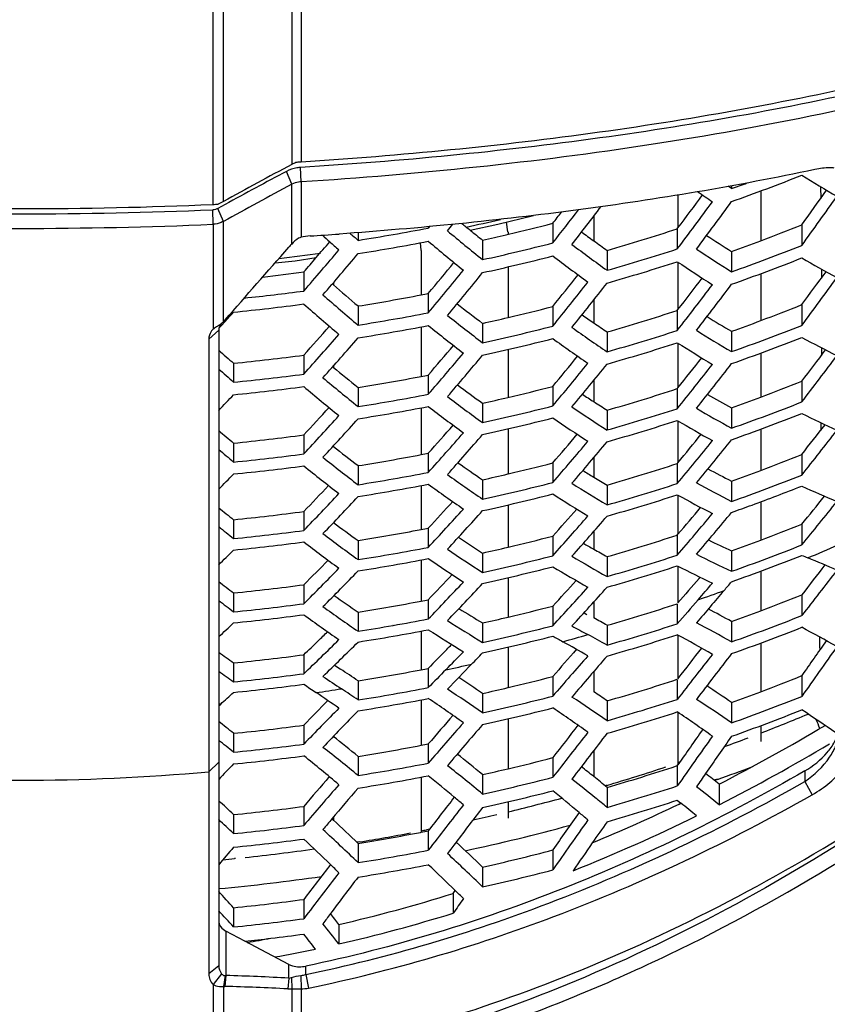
# Model space of a CAD drawing. Header units: millimetres. Extents: x 0 to 420, y 0 to 297.
# Tile 197 of 256: x 262 to 269, y 170 to 179. Entities that reach past the tile are written whole.
import ezdxf

# ---------------------------------------------------------------- set-up
doc = ezdxf.new("R2010")
doc.units = ezdxf.units.MM
doc.header["$LTSCALE"] = 23.1
doc.layers.get('0').update_dxf_attribs({"linetype": 'CONTINUOUS'})

msp = doc.modelspace()

# ---------------------------------------------------------------- linework, layer by layer
at = {"color": 7, "linetype": 'Continuous'}
for p, q in [((264.1987, 186.6017), (264.1987, 177.4422)), ((264.2835, 186.5931), (264.2835, 177.4642)), ((263.5812, 177.1069), (263.5812, 186.4185)), ((263.4871, 177.0804), (263.4871, 186.38)), ((264.2835, 177.2847), (264.2791, 177.4149)), ((264.1987, 177.2629), (264.1514, 177.3798)), ((264.1987, 176.7222), (264.1987, 177.2629)), ((264.2835, 177.2847), (264.2835, 176.7837)), ((268.1763, 177.2248), (268.1465, 177.2447)), ((268.1763, 177.25), (268.1763, 177.2248)), ((268.9815, 177.2408), (268.9829, 177.1346)), ((267.6915, 177.1661), (267.6915, 176.8682)), ((268.4395, 177.2027), (268.4395, 176.7529)), ((263.4871, 176.9013), (263.4841, 177.0321)), ((263.5958, 177.0802), (263.5313, 177.0449)), ((263.5812, 176.9278), (263.5313, 177.0449)), ((266.064, 176.902), (266.3842, 176.9816)), ((266.9292, 176.9734), (266.9292, 176.7521)), ((263.4871, 176.9013), (263.4871, 175.9529)), ((263.5812, 176.0199), (263.5812, 176.9278)), ((265.4446, 176.8807), (265.4339, 176.8675)), ((265.4339, 176.8798), (265.4339, 176.8675)), ((265.8119, 176.8481), (266.064, 176.902)), ((266.1542, 176.8342), (266.142, 176.9214)), ((266.5597, 176.9103), (266.5597, 176.7326)), ((267.6855, 176.8602), (267.6915, 176.8682)), ((267.6855, 176.8602), (267.6855, 176.6783)), ((268.8114, 176.8976), (268.8114, 176.71)), ((264.7988, 176.8266), (264.7988, 176.756)), ((266.1371, 176.8059), (266.159, 176.8111)), ((266.1371, 176.8059), (266.159, 176.8111)), ((266.1545, 176.8303), (266.1542, 176.8342)), ((266.1545, 176.8302), (266.1545, 176.81)), ((265.3691, 176.6665), (265.3636, 176.7342)), ((265.9246, 176.7573), (265.9246, 176.5816)), ((265.3691, 176.6642), (265.3691, 176.6665)), ((265.3691, 176.6641), (265.3691, 176.2626)), ((267.0505, 176.6647), (267.0505, 176.4854)), ((268.1763, 176.656), (268.1763, 176.4719)), ((266.1545, 176.516), (266.1545, 176.0578)), ((267.6915, 176.5589), (267.6915, 176.1302)), ((264.308, 176.4699), (264.308, 176.2978)), ((268.4395, 176.4543), (268.4395, 176.0301)), ((268.9884, 176.4943), (268.9888, 176.4129)), ((264.566, 176.3612), (264.5752, 176.3532)), ((264.5752, 176.372), (264.5752, 176.3533)), ((265.4339, 176.275), (265.4339, 176.1008)), ((264.7988, 176.1623), (264.7988, 175.9895)), ((266.5597, 176.1579), (266.5597, 175.9805)), ((266.9292, 176.2155), (266.9292, 176.0098)), ((268.8114, 176.1747), (268.8114, 175.9872)), ((267.6855, 176.1225), (267.6915, 176.1302)), ((267.6855, 176.1225), (267.6855, 175.9407)), ((263.5411, 175.9609), (263.5672, 175.9896)), ((263.5672, 175.9896), (263.6201, 176.0481)), ((265.3691, 175.9732), (265.3691, 175.5256)), ((265.9246, 176.0051), (265.9246, 175.8297)), ((263.5388, 175.9423), (263.4489, 175.8623)), ((263.5388, 175.9423), (263.5388, 170.1947)), ((267.0505, 175.9271), (267.0505, 175.748)), ((268.1763, 175.9332), (268.1763, 175.7492)), ((263.4489, 175.8623), (263.4489, 170.121)), ((267.6915, 175.8262), (267.6915, 175.4224)), ((268.9887, 175.7848), (268.9885, 175.7151)), ((264.308, 175.7181), (264.308, 175.5463)), ((266.1545, 175.7686), (266.1545, 175.3355)), ((268.4395, 175.7362), (268.4395, 175.3377)), ((268.9891, 175.7828), (268.9888, 175.7134)), ((263.673, 175.6439), (263.673, 175.473)), ((264.5693, 175.6123), (264.5752, 175.6074)), ((264.5752, 175.619), (264.5752, 175.6075)), ((265.4339, 175.538), (265.4339, 175.3639)), ((266.5597, 175.4355), (266.5597, 175.2583)), ((266.9292, 175.4877), (266.9292, 175.2975)), ((268.8114, 175.4822), (268.8114, 175.2948)), ((264.7988, 175.4254), (264.7988, 175.2528)), ((267.6855, 175.415), (267.6915, 175.4224)), ((267.6855, 175.415), (267.6855, 175.2333)), ((265.9246, 175.2829), (265.9246, 175.1076)), ((265.3691, 175.2409), (265.3691, 174.8183)), ((267.0505, 175.2197), (267.0505, 175.0407)), ((268.1763, 175.2408), (268.1763, 175.0569)), ((267.6915, 175.1236), (267.6915, 174.7449)), ((268.9828, 175.1071), (268.982, 175.0378)), ((268.9835, 175.1036), (268.9826, 175.035)), ((264.308, 174.9961), (264.308, 174.8244)), ((266.1545, 175.0511), (266.1545, 174.6431)), ((268.4395, 175.0485), (268.4395, 174.6757)), ((263.673, 174.922), (263.673, 174.7512)), ((264.5729, 174.8932), (264.5752, 174.8914)), ((265.4339, 174.8307), (265.4339, 174.6568)), ((268.8114, 174.8204), (268.8114, 174.6328)), ((264.7988, 174.7182), (264.7988, 174.5457)), ((266.5597, 174.7432), (266.5597, 174.5659)), ((266.9292, 174.7898), (266.9292, 174.6153)), ((267.6855, 174.7377), (267.6915, 174.7449)), ((267.6855, 174.7377), (267.6855, 174.556)), ((265.3691, 174.5384), (265.3691, 174.1409)), ((265.9246, 174.5905), (265.9246, 174.4153)), ((267.0505, 174.5424), (267.0505, 174.3633)), ((268.1763, 174.5788), (268.1763, 174.3947)), ((267.6915, 174.4512), (267.6915, 174.0977)), ((266.1545, 174.3633), (266.1545, 173.9807)), ((268.4395, 174.3911), (268.4395, 174.0442)), ((264.308, 174.3038), (264.308, 174.1321)), ((263.673, 174.2297), (263.673, 174.0589)), ((268.8114, 174.1891), (268.8114, 174.0013)), ((265.4339, 174.1533), (265.4339, 173.9793)), ((266.9292, 174.1219), (266.9292, 173.9632)), ((267.6855, 174.0907), (267.6915, 174.0977)), ((264.7988, 174.0408), (264.7988, 173.8681)), ((266.5597, 174.0808), (266.5597, 173.9034)), ((267.6855, 174.0907), (267.6855, 173.9088)), ((265.9246, 173.9281), (265.9246, 173.7527)), ((268.1763, 173.9472), (268.1763, 173.7628)), ((265.3691, 173.8654), (265.3691, 173.4933)), ((267.0505, 173.8952), (267.0505, 173.7159)), ((267.6915, 173.8089), (267.6915, 173.4767)), ((268.4395, 173.764), (268.4395, 173.4053)), ((266.1545, 173.7054), (266.1545, 173.3483)), ((267.8825, 173.6988), (267.8913, 173.7089)), ((263.673, 173.567), (263.673, 173.3961)), ((264.308, 173.6412), (264.308, 173.4694)), ((265.4339, 173.5057), (265.4339, 173.3315)), ((266.9292, 173.4839), (266.9292, 173.3408)), ((267.6855, 173.4697), (267.6855, 173.2879)), ((268.8114, 173.5499), (268.8114, 173.3625)), ((264.7988, 173.393), (264.7988, 173.2203)), ((266.5597, 173.4485), (266.5597, 173.2709)), ((266.8419, 173.3877), (266.8688, 173.3733)), ((265.9246, 173.2955), (265.9246, 173.1199)), ((268.1763, 173.3085), (268.1763, 173.1245)), ((265.117, 173.2733), (265.1144, 173.2728)), ((265.3691, 173.2222), (265.3691, 172.8724)), ((267.0505, 173.2743), (267.0505, 173.095)), ((267.6915, 173.186), (267.6915, 172.7863)), ((268.4395, 173.1137), (268.4395, 172.6739)), ((266.1545, 173.0773), (266.1545, 172.7108)), ((264.308, 173.0082), (264.308, 172.8362)), ((263.673, 172.934), (263.673, 172.7629)), ((265.4339, 172.8848), (265.4339, 172.7106)), ((266.9292, 172.8563), (266.9292, 172.6735)), ((264.7988, 172.7721), (264.7988, 172.5993)), ((266.5597, 172.8109), (266.5597, 172.6336)), ((267.6855, 172.7816), (267.6855, 172.6045)), ((268.8114, 172.819), (268.8114, 172.6309)), ((265.3691, 172.6), (265.3691, 172.1892)), ((265.9246, 172.6582), (265.9246, 172.483)), ((267.0505, 172.5909), (267.0505, 172.4117)), ((263.5566, 172.5621), (263.5388, 172.5604)), ((263.5388, 172.546), (263.5566, 172.5621)), ((268.1763, 172.5768), (268.1763, 172.3922)), ((266.1545, 172.4286), (266.1545, 171.977)), ((267.6915, 172.4866), (267.6915, 172.0134)), ((264.308, 172.3715), (264.308, 172.1998)), ((268.4395, 172.3667), (268.4395, 172.2224)), ((263.673, 172.2974), (263.673, 172.1266)), ((265.4339, 172.2016), (265.4339, 172.0275)), ((266.9292, 172.1412), (266.9292, 171.9065)), ((264.7988, 172.089), (264.7988, 171.9163)), ((266.5597, 172.0774), (266.5597, 171.8995)), ((263.5388, 172.0376), (263.4489, 171.9496)), ((267.6778, 172.0023), (267.6855, 172.0049)), ((267.6855, 172.0049), (267.6915, 172.0134)), ((267.6855, 172.0049), (267.6855, 171.8217)), ((267.7075, 172.0364), (267.6915, 172.0312)), ((267.7079, 172.0355), (267.692, 172.0301)), ((268.8383, 171.9576), (268.8383, 171.8619)), ((265.3691, 171.9009), (265.3691, 171.403)), ((265.9246, 171.9242), (265.9246, 171.7482)), ((268.0475, 171.883), (268.0194, 171.8729)), ((268.0485, 171.8809), (268.0204, 171.871)), ((267.0448, 171.8278), (267.031, 171.8239)), ((267.0455, 171.8261), (267.0317, 171.822)), ((267.0505, 171.808), (267.0505, 171.6274)), ((268.0637, 171.8378), (268.0637, 171.6521)), ((268.8383, 171.8619), (268.9053, 171.742)), ((267.6855, 171.6923), (267.718, 171.6661)), ((267.6855, 171.6923), (267.718, 171.6661)), ((264.308, 171.6363), (264.308, 171.464)), ((266.1545, 171.6782), (266.1545, 171.531)), ((267.7021, 171.6583), (267.718, 171.6661)), ((267.7022, 171.6582), (267.7182, 171.6659)), ((263.673, 171.5619), (263.673, 171.3904)), ((264.5628, 171.5243), (264.5752, 171.5128)), ((264.5752, 171.5391), (264.5752, 171.5128)), ((265.4459, 171.4313), (265.4165, 171.4249)), ((265.446, 171.4308), (265.4165, 171.4249)), ((265.362, 171.4017), (265.3691, 171.403)), ((265.3621, 171.4016), (265.3692, 171.403)), ((265.4339, 171.4156), (265.4339, 171.24)), ((264.814, 171.3154), (264.7887, 171.3117)), ((264.814, 171.3154), (264.7888, 171.3113)), ((264.7988, 171.302), (264.7988, 171.1278)), ((266.5597, 171.2423), (266.5597, 171.0622)), ((263.6909, 171.1661), (263.6819, 171.1651)), ((263.6911, 171.1649), (263.6821, 171.1639)), ((265.9246, 171.0872), (265.9246, 170.909)), ((265.6591, 170.8491), (265.6773, 170.875)), ((265.6591, 170.8491), (265.6773, 170.875)), ((265.6591, 170.8491), (265.6591, 170.6709)), ((263.673, 170.7203), (263.673, 170.5465)), ((264.308, 170.7957), (264.308, 170.621)), ((264.6256, 170.5696), (264.6256, 170.3933)), ((263.7752, 170.4174), (263.6041, 170.5077)), ((263.6041, 170.5077), (263.6041, 170.1072)), ((264.1724, 170.2081), (263.7752, 170.4174)), ((263.5388, 170.1947), (263.4489, 170.121)), ((264.1724, 170.0833), (264.1724, 170.2081)), ((264.3262, 170.1163), (264.3262, 170.1918)), ((263.5641, 170.1235), (263.4871, 170.0247)), ((263.5955, 170.1059), (263.5812, 170.0091)), ((263.6041, 170.1072), (263.5941, 170.0083)), ((263.5955, 170.1059), (263.6041, 170.1072)), ((264.1966, 170.0898), (264.1987, 169.988)), ((264.2814, 170.1079), (264.2835, 169.9859)), ((264.3262, 170.1163), (264.3511, 169.9941)), ((263.4871, 170.0247), (263.4871, 168.8869)), ((263.5812, 170.0091), (263.5812, 168.9162)), ((264.1724, 170.0833), (264.1623, 169.9863)), ((264.1987, 169.988), (264.1987, 169.3366)), ((264.2835, 169.9859), (264.2835, 169.3794))]:
    msp.add_line(p, q, dxfattribs=at)
msp.add_lwpolyline([(264.0478, 176.5513), (264.2294, 176.5719), (264.42, 176.5999)], dxfattribs=at)
for centre, radius, start, end in [((290.6771, 127.9424), 56.1367, 118.14321, 118.86037), ((290.3007, 128.2235), 55.6788, 118.01132, 118.66085), ((262.046, 194.3975), 18.3451, 289.52185, 291.64071), ((275.7353, 188.4936), 13.1233, 238.1564, 239.77443), ((290.3898, 128.2522), 55.5699, 118.11989, 118.84423), ((262.0135, 194.5998), 18.4356, 289.52935, 289.98782), ((236.1358, 200.4758), 40.2942, 324.18648, 324.73222), ((236.1876, 200.525), 39.3972, 323.09651, 323.63724), ((276.6238, 189.8455), 15.3827, 235.31956, 235.91555), ((235.7786, 200.6507), 40.7961, 324.06705, 324.83411), ((261.7388, 217.8749), 40.832, 267.54611, 272.45389), ((261.7388, 218.4204), 41.4251, 267.58544, 272.41456), ((263.4528, 177.8933), 0.8136, 272.4128, 275.73166), ((236.263, 200.4354), 38.467, 321.96206, 322.52802), ((236.2536, 200.4336), 38.6183, 322.11499, 322.7557), ((235.8448, 200.6868), 39.8779, 322.98302, 323.74761), ((236.0144, 200.5497), 39.7989, 323.14271, 323.91175), ((261.8129, 195.3729), 18.917, 282.09254, 283.05285), ((236.6397, 200.2489), 37.946, 322.04453, 322.23941), ((261.7388, 217.888), 41.024, 267.55761, 272.44239), ((261.7769, 195.8325), 19.3144, 279.00123, 280.91411), ((236.8016, 200.0567), 36.9958, 321.13383, 321.2524), ((278.2733, 192.1983), 19.7716, 230.64784, 230.93017), ((261.8395, 195.108), 18.7999, 283.28321, 284.54122), ((261.9211, 194.4497), 18.5099, 286.0879, 288.14497), ((262.0738, 193.6524), 18.0587, 290.64054, 291.90655), ((264.3983, 176.2741), 0.5224, 93.72358, 102.69631), ((261.84, 216.0645), 39.3501, 273.6781, 274.06306), ((280.0209, 193.9884), 23.1726, 227.8689, 228.08969), ((279.7499, 193.6943), 22.593, 228.31618, 228.56585), ((278.4102, 192.1498), 19.9565, 230.09226, 231.27072), ((278.0592, 191.9344), 19.4317, 230.92975, 231.35654), ((261.8196, 195.1919), 18.8862, 282.55388, 283.21514), ((276.9358, 190.4969), 17.0015, 233.48993, 233.94437), ((275.6617, 188.6487), 14.1371, 236.94295, 238.02904), ((101.6282, 318.8327), 215.9262, 318.599615, 318.831411), ((264.7389, 176.1976), 0.753, 135.83899, 138.80636), ((238.546, 198.7649), 34.0698, 319.41482, 319.73242), ((279.8268, 193.7721), 22.8818, 228.08957, 228.36878), ((261.777, 195.7189), 19.3205, 278.99823, 280.91048), ((278.5925, 192.3645), 20.4215, 229.88284, 231.03812), ((261.8297, 195.211), 19.0742, 282.39713, 284.35812), ((277.0304, 190.3871), 17.1131, 233.00602, 234.3258), ((276.7112, 190.1883), 16.6199, 233.94415, 234.45955), ((261.9168, 194.5257), 18.7566, 285.88442, 287.91207), ((275.8712, 188.7071), 14.4538, 236.33413, 237.83364), ((262.0296, 193.7693), 18.1837, 289.75711, 290.64098), ((262.0472, 193.7815), 18.3627, 289.49839, 291.61487), ((261.756, 195.6882), 19.2374, 276.95413, 278.07446), ((238.3849, 198.7731), 34.3096, 319.0747, 319.89094), ((238.9399, 198.4275), 33.5511, 319.12186, 319.41476), ((238.5165, 198.6571), 34.2882, 319.22241, 320.04165), ((261.8297, 195.0984), 19.0791, 282.3937, 284.35416), ((277.1864, 190.5951), 17.5605, 232.76054, 234.05101), ((262.0473, 193.671), 18.3652, 289.49518, 291.61133), ((275.0411, 187.3194), 12.4009, 239.84375, 241.52641), ((238.4519, 198.8172), 35.1593, 320.12281, 320.71534), ((261.9169, 194.4141), 18.7602, 285.88092, 287.90814), ((275.9977, 188.9043), 14.8796, 236.03895, 237.50076), ((261.7526, 195.5629), 19.2633, 276.50829, 277.62322), ((238.1046, 198.9849), 35.6451, 320.05901, 320.86078), ((238.2479, 198.8642), 35.6058, 320.20962, 321.01487), ((238.2373, 198.9711), 36.3676, 321.14909, 321.72618), ((238.0921, 199.0593), 37.4416, 322.23681, 322.78569), ((238.0662, 199.0378), 38.3143, 323.36426, 323.91721), ((237.7147, 199.2131), 38.813, 323.24424, 324.03491), ((278.5606, 192.5124), 21.3708, 229.12453, 229.9128), ((237.8912, 199.1389), 36.8537, 321.06877, 321.8612), ((238.0464, 199.0129), 36.7959, 321.22507, 322.02152), ((237.755, 199.2217), 37.9189, 322.1231, 322.91159), ((237.9228, 199.0891), 37.841, 322.28825, 323.08139), ((261.7509, 195.642), 19.5125, 275.93797, 277.53047), ((278.777, 192.5646), 21.6824, 228.75144, 229.85818), ((261.777, 195.0375), 19.1155, 279.09552, 280.83138), ((261.7892, 194.9721), 19.049, 280.83227, 281.0305), ((261.7501, 195.5363), 19.5243, 275.65198, 277.52817), ((278.9592, 192.7757), 22.1374, 228.56065, 229.64792), ((277.1345, 190.7559), 18.527, 231.86834, 232.76707), ((261.8398, 194.383), 18.8264, 283.24893, 284.51936), ((262.0746, 192.9417), 18.0698, 290.62446, 291.88956), ((239.9982, 197.3639), 31.8176, 317.93773, 318.08006), ((261.7772, 195.1009), 19.3488, 278.98448, 280.89384), ((277.3408, 190.8017), 18.8279, 231.449, 232.67428), ((261.8204, 194.4647), 18.9104, 282.53492, 283.24934), ((276.0155, 189.2126), 16.0274, 235.006, 235.46399), ((261.9218, 193.7314), 18.5282, 286.06952, 288.12434), ((274.9012, 187.4493), 13.3358, 238.60478, 239.71677), ((263.233, 176.4226), 0.5326, 305.04581, 308.13688), ((263.2807, 176.361), 0.4546, 308.21355, 308.96279), ((263.3012, 176.3358), 0.4222, 308.94504, 311.55327), ((264.112, 175.5819), 0.6882, 138.5875, 140.47187), ((240.4437, 197.1125), 32.0504, 318.12378, 318.74686), ((261.7772, 194.9898), 19.3529, 278.98248, 280.89142), ((277.499, 191.0079), 19.2676, 231.23062, 232.43171), ((261.8301, 194.4861), 19.1005, 282.37857, 284.33671), ((276.1103, 189.1066), 16.141, 234.48131, 235.85456), ((275.8144, 188.9202), 15.6725, 235.46371, 236.00012), ((262.0303, 193.059), 18.1952, 289.74168, 290.6249), ((262.0479, 193.0713), 18.3741, 289.48326, 291.59822), ((240.1022, 197.2817), 32.5323, 318.07794, 318.92195), ((240.2344, 197.1689), 32.5096, 318.23114, 319.07833), ((261.9174, 193.8078), 18.7751, 285.8664, 287.89185), ((275.0984, 187.5037), 13.6412, 237.946, 239.50653), ((262.048, 192.9637), 18.375, 289.48214, 291.59698), ((274.3865, 186.189), 11.7211, 241.5983, 243.34874), ((240.2153, 197.3362), 33.3337, 319.16076, 319.76458), ((261.8301, 194.3761), 19.1034, 282.3765, 284.33432), ((276.2418, 189.3045), 16.562, 234.22534, 235.56812), ((261.9175, 193.699), 18.7769, 285.86462, 287.88985), ((275.2005, 187.6892), 14.0398, 237.63842, 239.15995), ((278.7812, 192.7815), 22.8463, 228.15105, 228.60102), ((261.7504, 194.8583), 19.3103, 275.71389, 277.61115), ((239.8758, 197.504), 33.8142, 319.09877, 319.92748), ((240.019, 197.3869), 33.7742, 319.25482, 320.0872), ((240.0481, 197.5052), 34.4954, 320.22418, 320.81122), ((239.9441, 197.6194), 36.3782, 322.51682, 323.07664), ((239.5981, 197.7951), 36.8738, 322.39618, 323.21236), ((277.4108, 191.1476), 20.1557, 230.44439, 231.2641), ((239.7088, 197.6733), 34.9772, 320.14493, 320.96365), ((239.8632, 197.5513), 34.9195, 320.30673, 321.12966), ((239.6106, 197.7768), 36.0057, 321.23635, 322.05064), ((239.9421, 197.6139), 35.5316, 321.35028, 321.90717), ((239.7768, 197.6488), 35.9289, 321.40719, 322.22635), ((278.9363, 192.7679), 23.0669, 228.12458, 228.57044), ((261.7501, 194.9261), 19.5479, 275.64503, 277.51893), ((261.7771, 194.322), 19.1366, 279.085, 280.81888), ((261.7894, 194.2563), 19.0699, 280.81978, 281.01778), ((261.7501, 194.8164), 19.5511, 275.64408, 277.51766), ((277.7747, 191.3984), 20.8863, 229.85217, 230.98245), ((277.6156, 191.1945), 20.4551, 230.05099, 231.20162), ((276.1274, 189.448), 17.457, 233.31449, 234.23585), ((261.84, 193.6748), 18.84, 283.23842, 284.50788), ((262.0747, 192.2505), 18.0709, 290.6228, 291.88781), ((241.7457, 195.7733), 29.9584, 316.67274, 317.04787), ((261.7773, 194.3857), 19.37, 278.97418, 280.88138), ((276.3248, 189.4923), 17.7506, 232.8579, 234.13307), ((275.1444, 187.9696), 15.102, 236.58518, 237.04502), ((261.922, 193.0313), 18.5352, 286.06253, 288.11649), ((274.1837, 186.2933), 12.5796, 240.33748, 241.47417), ((261.7773, 194.2771), 19.3721, 278.97316, 280.88015), ((276.4594, 189.6898), 18.1653, 232.63027, 233.88022), ((261.8206, 193.7568), 18.9243, 282.52497, 283.23884), ((261.8303, 193.7783), 19.1143, 282.36882, 284.32545), ((274.9657, 187.6938), 14.7734, 237.04467, 237.60336), ((262.0304, 192.3679), 18.1964, 289.74009, 290.62324), ((262.048, 192.3801), 18.3753, 289.4817, 291.59649), ((242.0929, 195.6467), 30.3308, 317.09033, 317.72614), ((241.7605, 195.8156), 30.8062, 317.04721, 317.92114), ((275.2391, 187.8672), 15.2176, 236.01528, 237.44527), ((261.9177, 193.1079), 18.7821, 285.85955, 287.88416), ((274.3688, 186.3435), 12.8738, 239.6234, 241.24824), ((262.048, 192.2755), 18.3746, 289.48266, 291.59755), ((273.7697, 185.1032), 11.0832, 243.4248, 245.24613), ((241.8933, 195.7059), 30.782, 317.20611, 318.08341), ((241.9206, 195.8791), 31.558, 318.16595, 318.78108), ((261.8303, 193.6709), 19.1154, 282.3681, 284.32462), ((275.3469, 188.0548), 15.6126, 235.74851, 237.14686), ((261.9177, 193.0018), 18.7822, 285.85949, 287.88409), ((274.4475, 186.517), 13.2458, 239.3031, 240.88768), ((241.7691, 196.222), 34.4865, 321.64139, 322.2075), ((277.5524, 191.4026), 21.5465, 229.42925, 229.89715), ((261.7504, 194.1516), 19.3255, 275.70932, 277.60507), ((241.5891, 196.0471), 32.0331, 318.10592, 318.96367), ((241.7323, 195.9335), 31.9924, 318.2676, 319.12924), ((241.8023, 196.062), 32.6714, 319.26796, 319.86483), ((241.7371, 196.1903), 33.668, 320.43406, 320.99859), ((241.4286, 196.3984), 34.9794, 321.52013, 322.36388), ((241.4699, 196.2306), 33.149, 319.1899, 320.03698), ((241.6237, 196.1126), 33.0913, 319.3574, 320.20893), ((241.4114, 196.3538), 34.1391, 320.31993, 321.16208), ((241.5761, 196.2303), 34.0631, 320.49667, 321.34396), ((277.7006, 191.3859), 21.7598, 229.39636, 229.85991), ((261.7502, 194.2196), 19.5631, 275.64055, 277.51297), ((276.3165, 189.8205), 18.993, 231.81595, 232.66926), ((261.7772, 193.6229), 19.1447, 279.08101, 280.81414), ((261.7894, 193.5572), 19.0778, 280.81503, 281.01295), ((262.074, 191.579), 18.0622, 290.63555, 291.90128), ((261.7502, 194.1123), 19.5642, 275.64022, 277.51253), ((276.6462, 190.0581), 19.6878, 231.19373, 232.36998), ((276.5096, 189.8619), 19.2803, 231.40083, 232.59837), ((275.1722, 188.1802), 16.4377, 234.82157, 235.76523), ((261.8401, 192.9839), 18.8414, 283.23734, 284.50669), ((261.9219, 192.3494), 18.5308, 286.0669, 288.12139), ((243.3034, 194.3278), 28.327, 315.59002, 315.97903), ((261.7773, 193.6868), 19.3781, 278.97026, 280.87664), ((275.3606, 188.2229), 16.7239, 234.32346, 235.65176), ((261.8206, 193.0659), 18.9257, 282.52394, 283.23776), ((274.3209, 186.7688), 14.2248, 238.23294, 238.6924), ((273.5075, 185.1817), 11.8677, 242.14676, 243.30627), ((262.0298, 191.696), 18.1872, 289.75231, 290.63598), ((262.0474, 191.7082), 18.3663, 289.49369, 291.6097), ((243.6829, 194.2078), 28.6629, 316.0193, 316.66784), ((261.7773, 193.5807), 19.3782, 278.97022, 280.8766), ((275.4724, 188.4112), 17.114, 234.08629, 235.38832), ((261.8303, 193.0874), 19.1158, 282.36782, 284.32429), ((274.4151, 186.6702), 14.3421, 237.61274, 239.10285), ((274.1636, 186.51), 13.9219, 238.69197, 239.27427), ((261.9175, 192.4259), 18.7777, 285.86383, 287.88896), ((273.6807, 185.2275), 12.151, 241.37128, 243.06375), ((243.3599, 194.3763), 29.1317, 315.97913, 316.8853), ((261.8303, 192.9826), 19.1149, 282.36844, 284.32501), ((274.5001, 186.847), 14.7118, 237.33486, 238.79216), ((261.9175, 192.3226), 18.776, 285.86548, 287.89081), ((273.737, 185.3887), 12.4971, 241.03796, 242.68895), ((262.0603, 191.5725), 18.3275, 290.10875, 291.61428), ((273.1886, 184.0628), 10.4864, 245.32807, 247.22331), ((243.4934, 194.2698), 29.1061, 316.14392, 317.05368), ((243.5678, 194.4476), 29.8326, 317.13502, 317.76133), ((262.0177, 191.6878), 18.4505, 289.49885, 290.10974), ((243.5409, 194.8471), 32.6397, 320.73493, 321.30646), ((243.2057, 195.0242), 33.1302, 320.61307, 321.48664), ((276.3805, 190.0602), 20.2999, 230.75819, 231.24529), ((261.7504, 193.4609), 19.327, 275.70884, 277.60444), ((243.2443, 194.6156), 30.3024, 317.07714, 317.96623), ((243.3877, 194.5057), 30.2609, 317.24468, 318.13788), ((243.4996, 194.6431), 30.8962, 318.27717, 318.88355), ((243.1569, 194.9542), 32.3196, 319.37069, 320.24297), ((243.4769, 194.7898), 31.8514, 319.48498, 320.05655), ((243.3203, 194.8353), 32.2444, 319.5536, 320.43129), ((275.2746, 188.5301), 17.8797, 233.2508, 234.13306), ((243.1743, 194.8121), 31.3696, 318.20044, 319.07815), ((243.3275, 194.6983), 31.3118, 318.37387, 319.25628), ((262.0726, 190.927), 18.0435, 290.66277, 291.93005), ((276.5218, 190.0402), 20.5059, 230.71841, 231.2009), ((261.7502, 193.5289), 19.5647, 275.64009, 277.51235), ((275.458, 188.5679), 18.1576, 232.80545, 234.0531), ((261.7771, 192.9404), 19.1396, 279.0835, 280.8171), ((261.7894, 192.8747), 19.0728, 280.818, 281.01597), ((261.7502, 193.424), 19.5637, 275.64037, 277.51273), ((275.5725, 188.7561), 18.5418, 232.58979, 233.81519), ((274.2676, 186.9538), 15.4685, 236.39508, 237.36027), ((261.8399, 192.3103), 18.8306, 283.24566, 284.51579), ((273.5433, 185.6114), 13.3951, 239.95515, 240.41133), ((261.9213, 191.6857), 18.5151, 286.08264, 288.13907), ((272.8708, 184.1155), 11.1997, 244.0387, 245.21822), ((262.0286, 191.0433), 18.1678, 289.77844, 290.66321), ((244.8018, 192.9117), 26.7483, 314.46647, 314.87043), ((261.7773, 193.0041), 19.373, 278.97271, 280.8796), ((274.447, 186.9947), 15.7475, 235.85051, 237.23536), ((261.8205, 192.3921), 18.9147, 282.53183, 283.24608), ((273.4063, 185.37), 13.1175, 240.41082, 241.01806), ((273.0322, 184.1566), 11.4722, 243.19476, 244.95817), ((262.0461, 191.0554), 18.347, 289.51931, 291.63791), ((262.0382, 190.2757), 17.7563, 292.61271, 293.57196), ((245.214, 192.7974), 27.0471, 314.90694, 315.568), ((261.7773, 192.9005), 19.3711, 278.97365, 280.88074), ((274.5365, 187.1736), 16.1133, 235.60351, 236.96101), ((261.8301, 192.4135), 19.1048, 282.37555, 284.33321), ((273.6368, 185.5165), 13.5142, 239.27875, 240.83248), ((261.917, 191.7619), 18.7619, 285.87927, 287.90628), ((262.0458, 190.9567), 18.3431, 289.52447, 291.64359), ((272.7244, 183.2695), 10.1475, 247.31806, 247.64885), ((264.2544, 162.6757), 12.1201, 66.28529, 67.63854), ((244.9003, 192.9654), 27.5092, 314.86998, 315.81093), ((245.0346, 192.8621), 27.4821, 315.04089, 315.98565), ((261.8301, 192.3114), 19.102, 282.37751, 284.33548), ((273.6998, 185.6823), 13.859, 238.98947, 240.50923), ((261.9169, 191.6613), 18.7584, 285.88263, 287.91006), ((273.0673, 184.3055), 11.7931, 242.84815, 244.56897), ((305.743, 145.4127), 46.4289, 142.27688, 142.69722), ((304.1483, 146.3159), 44.4996, 141.90231, 142.56993), ((275.2645, 188.7556), 19.1065, 232.14248, 232.65015), ((245.1567, 193.0432), 28.1581, 316.06431, 316.7014), ((244.8414, 193.2113), 28.6226, 316.00881, 316.93174), ((244.9851, 193.105), 28.5802, 316.18242, 317.10972), ((245.1399, 193.25), 29.1703, 317.24824, 317.86348), ((293.7964, 151.2124), 34.3099, 139.05072, 139.53982), ((244.6498, 193.7498), 30.8087, 318.92067, 319.28906), ((244.5677, 193.8457), 31.0563, 319.28799, 319.48074), ((261.7504, 192.7861), 19.315, 275.71247, 277.60926), ((244.8217, 193.4196), 29.6397, 317.173, 318.08383), ((244.9745, 193.3098), 29.5817, 317.3526, 318.26841), ((294.1664, 151.1659), 34.3776, 139.28786, 139.92965), ((261.9298, 190.5526), 18.0537, 289.22128, 290.01263), ((275.3989, 188.732), 19.3051, 232.09527, 232.59805), ((261.7501, 192.854), 19.5526, 275.64364, 277.51708), ((274.2837, 187.2769), 16.8144, 234.75858, 235.6606), ((261.777, 192.2743), 19.1215, 279.09251, 280.8278), ((261.7892, 192.2089), 19.055, 280.8287, 281.02686), ((261.9192, 191.0734), 18.524, 286.08152, 288.13694), ((292.6564, 151.9012), 32.8776, 138.92028, 139.42101), ((262.0747, 190.3189), 18.0716, 290.62196, 291.88691), ((274.4594, 187.3139), 17.0868, 234.26964, 235.57081), ((273.4122, 185.7699), 14.549, 238.04098, 239.02634), ((261.8395, 191.6541), 18.8076, 283.26345, 284.53524), ((261.5854, 161.3685), 13.6383, 61.10128, 62.10667), ((262.0304, 190.4363), 18.197, 289.73928, 290.6224), ((246.2412, 191.5265), 25.2228, 313.2981, 313.71818), ((261.7501, 192.7515), 19.5496, 275.64454, 277.51828), ((274.5525, 187.4937), 17.4479, 234.04516, 235.3231), ((261.7831, 192.3058), 19.3224, 279.93564, 280.8911), ((273.5824, 185.809), 14.8207, 237.44419, 238.88916), ((261.8202, 191.7354), 18.8912, 282.54868, 283.26387), ((261.0734, 162.5261), 12.2983, 60.92153, 61.56593), ((261.7822, 161.6442), 13.1409, 60.88384, 62.45679), ((262.048, 190.4486), 18.376, 289.48092, 291.59562), ((246.5164, 191.591), 25.7267, 314.15947, 314.42073), ((261.7721, 192.3682), 19.3857, 278.98227, 279.92787), ((261.7772, 192.2367), 19.3509, 278.98346, 280.89261), ((273.6506, 185.978), 15.1628, 237.18707, 238.60362), ((261.8298, 191.7567), 19.0814, 282.39206, 284.35227), ((273.0356, 184.6527), 13.0123, 241.02925, 241.7541), ((261.9148, 191.1492), 18.7704, 285.8789, 287.90499), ((262.0479, 190.3421), 18.3759, 289.48138, 291.59611), ((261.7051, 159.964), 15.0725, 60.49224, 61.86999), ((246.3819, 191.5846), 25.9393, 313.71572, 314.69418), ((246.7932, 191.3058), 25.3292, 313.74804, 314.15985), ((246.5171, 191.4845), 25.9105, 313.89297, 314.87551), ((261.8297, 191.6572), 19.0767, 282.39539, 284.35611), ((273.0511, 184.7537), 13.2731, 240.72105, 241.16437), ((261.838, 190.8413), 18.3568, 285.19541, 285.93399), ((260.8442, 162.585), 12.0342, 59.91212, 61.15768), ((261.2563, 162.7278), 11.8765, 60.79963, 61.75148), ((261.9162, 191.0568), 18.776, 285.86963, 287.895), ((261.4202, 161.6301), 13.1479, 59.95504, 61.54113), ((310.5948, 143.8046), 50.8694, 144.78892, 145.2239), ((306.5419, 173.9408), 37.5793, 181.17237, 181.35433), ((274.2034, 187.4902), 17.9659, 233.5871, 234.11681), ((282.5599, 156.3677), 23.7931, 135.46165, 136.03701), ((246.239, 191.9734), 27.1917, 315.37521, 315.85555), ((246.4652, 191.886), 26.8465, 315.46079, 315.59539), ((246.1597, 192.0879), 27.4597, 315.73827, 316.03608), ((289.7028, 153.0165), 30.4536, 138.84629, 139.45955), ((298.7566, 148.9422), 39.1657, 141.97562, 142.48289), ((309.015, 144.6329), 48.992, 144.50184, 145.14647), ((261.7504, 192.1273), 19.2894, 275.72021, 277.61956), ((288.7654, 153.5854), 29.2562, 138.43061, 139.3767), ((290.0489, 152.9691), 30.4963, 138.95024, 139.86715), ((297.5667, 149.6096), 37.7048, 141.63575, 142.42001), ((299.0919, 148.9479), 39.181, 142.09637, 142.85877), ((274.331, 187.4628), 18.1572, 233.53186, 234.05637), ((273.4692, 186.2532), 16.0261, 236.33953, 236.57129), ((257.4139, 161.9319), 13.1166, 55.73545, 56.56842), ((261.7765, 191.6556), 19.1238, 279.09312, 280.82821), ((261.7885, 191.591), 19.0581, 280.82909, 281.02723), ((281.9782, 156.6993), 23.0234, 135.37524, 135.9381), ((261.7877, 191.0439), 18.5655, 281.82425, 282.5609), ((282.8938, 156.2893), 23.8329, 135.73951, 136.49625), ((261.7501, 192.1948), 19.5269, 275.65122, 277.52717), ((273.6746, 186.3432), 16.3584, 235.80633, 236.51291), ((257.9709, 161.1031), 14.0279, 55.45938, 56.51859), ((261.8401, 191.0524), 18.8422, 283.23681, 284.50611), ((261.9202, 190.3945), 18.5281, 286.07464, 288.12953), ((262.0615, 189.5661), 18.0562, 290.68528, 291.95186), ((247.6005, 190.1971), 23.7822, 312.1388, 312.51783), ((261.7501, 192.0948), 19.5217, 275.65275, 277.5292), ((273.7102, 186.4562), 16.6281, 235.56736, 236.03163), ((261.7559, 191.2164), 18.7409, 278.17098, 278.87992), ((257.5849, 162.0229), 12.8024, 55.70314, 56.5118), ((261.7766, 191.7183), 19.3564, 278.98259, 280.89119), ((258.1963, 161.2998), 13.5937, 55.3529, 56.96436), ((261.8206, 191.1344), 18.9265, 282.52345, 283.23723), ((258.2344, 159.7846), 15.5475, 55.45597, 55.99675), ((258.5655, 158.4316), 17.1013, 55.80616, 56.71141), ((262.0185, 189.6794), 18.1774, 289.80128, 290.6857), ((280.6861, 156.6795), 22.6822, 135.44103, 136.22547), ((257.1258, 161.8413), 13.0524, 54.92902, 56.02713), ((261.7769, 191.6306), 19.3668, 278.97668, 280.88422), ((257.7963, 161.2136), 13.7209, 54.56486, 56.1764), ((261.8303, 191.1559), 19.1165, 282.36733, 284.32373), ((258.5842, 160.1987), 14.8605, 55.26956, 56.74624), ((261.9158, 190.4706), 18.7746, 285.87189, 287.89744), ((258.8104, 158.7449), 16.552, 55.53894, 56.86173), ((262.0351, 189.6921), 18.3576, 289.54414, 291.66186), ((280.0253, 157.1182), 21.7827, 134.98885, 136.18235), ((281.0146, 156.6011), 22.7104, 135.56357, 136.71982), ((261.8302, 191.0492), 19.1161, 282.36768, 284.32411), ((258.1925, 160.1482), 14.9417, 54.46176, 55.94462), ((261.9143, 190.3497), 18.7685, 285.88199, 287.90831), ((258.4353, 158.7622), 16.554, 54.69186, 56.02774), ((262.0304, 189.5622), 18.3512, 289.56665, 291.68543), ((258.4125, 156.7811), 18.8555, 55.40634, 56.52959), ((253.7831, 160.09), 15.7108, 50.98718, 51.61394), ((286.8977, 153.9083), 28.2018, 138.86673, 139.55953), ((262.0407, 188.8676), 17.7604, 291.12022, 292.60695), ((268.1978, 172.0846), 0.8173, 18.28946, 24.44945), ((261.7504, 191.5293), 19.3278, 275.70862, 277.60415), ((286.1088, 154.385), 27.1792, 138.50433, 139.52498), ((287.238, 153.8553), 28.2365, 139.00938, 140.00164), ((294.3165, 150.7931), 34.978, 141.91086, 142.51858), ((303.3393, 147.194), 43.437, 144.63825, 145.15282), ((260.3715, 186.8339), 16.8539, 297.15522, 300.87822), ((254.0101, 160.2156), 15.3377, 50.9492, 51.59148), ((254.4072, 159.4042), 16.3978, 50.67498, 51.6799), ((293.364, 151.3231), 33.7914, 141.61275, 142.48828), ((294.6439, 150.7859), 34.988, 142.06013, 142.91409), ((302.1559, 147.8074), 42.0106, 144.38578, 145.13636), ((303.7021, 147.1978), 43.4826, 144.78676, 145.32736), ((261.9828, 189.0179), 17.9215, 290.00445, 290.72959), ((261.7502, 191.5974), 19.5654, 275.63987, 277.51207), ((254.67, 159.5958), 15.9495, 50.57584, 52.03739), ((261.7767, 190.9801), 19.1313, 279.08873, 280.82311), ((261.7889, 190.9151), 19.0652, 280.824, 281.02205), ((260.3475, 186.8229), 17.0204, 296.95871, 300.79715), ((261.7502, 191.4905), 19.5649, 275.64004, 277.51229), ((254.2267, 159.4902), 16.1393, 49.88507, 51.34367), ((254.7961, 158.4052), 17.5102, 50.53949, 51.50411), ((261.8352, 190.2705), 18.7966, 283.28476, 284.55741), ((279.345, 156.8126), 21.8378, 135.86151, 136.36916), ((261.7769, 191.0433), 19.3642, 278.97812, 280.88592), ((255.0489, 158.612), 17.054, 50.37802, 51.74958), ((261.8166, 190.3486), 18.8769, 282.56937, 283.28516), ((255.1978, 157.3575), 18.6896, 51.11958, 51.55729), ((261.8937, 189.2788), 18.1972, 286.4459, 288.21724), ((261.9023, 189.5364), 18.4607, 286.19266, 288.231), ((261.9859, 189.0261), 18.1855, 289.47374, 290.54872), ((261.7388, 191.1209), 19.2474, 264.90276, 275.09724), ((284.9183, 154.2181), 26.9847, 139.04547, 139.79807), ((261.7765, 190.9173), 19.3529, 278.98456, 280.89352), ((254.7144, 158.6524), 17.0515, 50.02772, 51.04914), ((261.8256, 190.3696), 19.0672, 282.41414, 284.376), ((255.5112, 157.6761), 18.1051, 50.84178, 51.69762), ((254.8335, 156.9058), 19.2699, 50.65473, 51.11942), ((303.4994, 147.3383), 43.236, 145.32772, 145.52051), ((255.1504, 155.6099), 20.7388, 51.48919, 51.91998), ((284.188, 154.6703), 26.0239, 138.73887, 139.81045), ((285.111, 154.2882), 26.8201, 139.23124, 140.00953), ((261.824, 190.2292), 19.0498, 282.43083, 284.39462), ((254.9618, 157.473), 18.4154, 50.00725, 50.96515), ((261.8979, 189.606), 18.7024, 285.99206, 288.02678), ((255.5355, 156.0735), 19.9912, 51.19382, 51.94365), ((250.2939, 157.474), 19.4286, 46.4782, 47.02124), ((291.2698, 151.7391), 32.4755, 142.02917, 142.70729), ((254.2158, 158.0544), 17.8301, 49.68631, 50.0346), ((261.828, 189.5101), 18.4377, 283.57303, 285.12893), ((255.0232, 157.0753), 18.8791, 50.42642, 50.84477), ((261.8933, 189.4564), 18.6845, 286.02226, 288.05928), ((261.7498, 190.723), 19.2573, 275.73149, 277.63406), ((290.469, 152.1831), 31.463, 141.77692, 142.72145), ((291.5264, 151.7772), 32.3948, 142.21396, 142.91039), ((260.9219, 185.7343), 15.624, 292.56255, 295.71968), ((254.9702, 155.8946), 20.2793, 50.53442, 51.05197), ((250.5524, 157.6212), 19.0195, 46.38209, 46.93763), ((285.4209, 154.0278), 27.2248, 140.0089, 140.2766), ((250.8632, 156.7453), 20.1519, 46.24886, 47.12274), ((261.8029, 189.6137), 18.5442, 282.57603, 283.25087), ((298.659, 149.02), 39.0409, 144.69746, 145.30519), ((297.7128, 149.5062), 37.8837, 144.48394, 145.3192), ((260.9175, 185.6795), 15.7427, 291.71921, 296.16761), ((254.4069, 156.808), 19.2816, 49.70293, 50.014), ((261.7495, 190.7872), 19.4919, 275.66315, 277.54252), ((251.1667, 156.9622), 19.6596, 46.09965, 47.37055), ((261.7832, 189.7061), 18.6387, 281.09306, 281.24089), ((261.8251, 189.549), 18.7328, 282.14611, 285.13642), ((298.9159, 149.0812), 38.9603, 144.87462, 145.21817), ((261.7493, 190.6382), 19.4658, 275.67146, 277.55337), ((250.7912, 156.9701), 19.7291, 45.7872, 46.75462), ((261.7723, 190.0626), 19.0031, 279.16403, 280.88874), ((261.7698, 189.777), 18.7109, 279.36352, 280.78588), ((261.7833, 190.0042), 18.9437, 280.9114, 281.11078), ((283.4239, 154.4362), 25.95, 139.56272, 140.02146), ((261.7502, 189.9046), 18.84, 276.17358, 278.08695), ((291.7377, 151.6172), 32.6599, 142.91007, 143.13809), ((251.2176, 155.759), 21.2427, 46.18467, 47.07281), ((261.8126, 189.3021), 18.6733, 282.72122, 284.72724), ((298.9472, 149.0595), 38.9984, 145.2182, 145.66737), ((261.7441, 189.9599), 18.8957, 275.56476, 275.88681), ((261.7723, 190.1185), 19.2304, 279.05481, 280.97639), ((251.4319, 155.9105), 20.8566, 45.98259, 47.18356), ((289.1175, 152.1093), 31.0595, 142.28123, 143.01309), ((250.2541, 156.4151), 20.5014, 45.49273, 45.79303), ((261.7712, 189.9538), 19.197, 279.07413, 280.99916), ((251.0857, 155.9627), 20.8637, 45.62311, 46.55106), ((261.7489, 189.9537), 19.1449, 275.36505, 278.16433), ((288.3802, 152.5277), 30.1137, 142.07635, 143.07049), ((289.3251, 152.1827), 30.9115, 142.50791, 143.27598), ((261.8099, 189.3624), 18.9065, 282.57007, 284.54996), ((246.464, 154.9605), 23.3349, 42.4831, 42.96847), ((261.5326, 184.0565), 13.8371, 282.91634, 287.35054), ((294.5198, 150.4671), 35.2298, 144.74526, 145.00633), ((250.5028, 155.3638), 21.6994, 45.35449, 45.62892), ((261.7476, 189.6491), 19.0265, 275.80779, 277.73378), ((246.7523, 155.1276), 22.8921, 42.34118, 42.83721), ((261.7473, 189.7008), 19.2509, 275.74088, 277.64412), ((289.599, 151.978), 31.2534, 143.27543, 143.48301), ((247.957, 157.4521), 21.2111, 38.20125, 38.53541), ((261.5309, 183.9761), 13.9309, 282.83508, 287.23739), ((248.2949, 157.6177), 20.7342, 38.03616, 38.67889), ((261.7459, 189.517), 19.2071, 276.0649, 276.77196), ((261.6843, 183.3715), 13.1352, 279.24643, 280.20169), ((261.7489, 189.4919), 19.1818, 276.77192, 277.66577), ((247.7166, 157.44), 21.1032, 37.70521, 38.16934), ((261.6554, 183.4368), 13.3774, 280.29289, 281.89502), ((262.8521, 145.4741), 24.6446, 86.9291, 88.25147), ((263.5983, 170.1713), 0.1631, 263.98702, 268.50985), ((262.9286, 145.4487), 24.5686, 87.12167, 88.44795), ((264.2778, 171.4882), 1.5023, 266.98087, 270.2156), ((264.2672, 170.4031), 0.4175, 272.24003, 281.59195)]:
    msp.add_arc(centre, radius, start, end, dxfattribs=at)
for points, knots in [([(270.4997, 178.2655), (269.4978, 177.9877), (267.434, 177.5672), (265.3421, 177.3513), (264.2835, 177.2847)], [0, 0, 0, 0, 0.494995, 1, 1, 1, 1]), ([(269.6076, 178.218), (268.7412, 178.0138), (266.9727, 177.6954), (265.1855, 177.521), (264.2835, 177.4642)], [0, 0, 0, 0, 0.496172, 1, 1, 1, 1]), ([(269.621, 178.1644), (268.7514, 177.9608), (266.9768, 177.6441), (265.1839, 177.4712), (264.2791, 177.4149)], [0, 0, 0, 0, 0.496265, 1, 1, 1, 1]), ([(264.2791, 177.4149), (264.2677, 177.4142), (264.2236, 177.4093), (264.1804, 177.3952), (264.1514, 177.3798)], [0, 0, 0, 0, 0.258102, 1, 1, 1, 1]), ([(264.2835, 177.4642), (264.2792, 177.4639), (264.2629, 177.4628), (264.2466, 177.4611), (264.2346, 177.4596)], [0, 0, 0, 0, 0.25939, 1, 1, 1, 1]), ([(268.9305, 177.3965), (268.2222, 177.2468), (266.7924, 177.0078), (265.3505, 176.8646), (264.6282, 176.8133)], [0, 0, 0, 0, 0.499944, 1, 1, 1, 1]), ([(269.1052, 177.4099), (269.0921, 177.4111), (269.0336, 177.4136), (268.9749, 177.4059), (268.9305, 177.3965)], [0, 0, 0, 0, 0.224293, 1, 1, 1, 1]), ([(264.2835, 177.2847), (264.2759, 177.2845), (264.2467, 177.2819), (264.2179, 177.273), (264.1987, 177.2629)], [0, 0, 0, 0, 0.258404, 1, 1, 1, 1]), ([(263.5812, 176.9278), (263.5742, 176.924), (263.5446, 176.9099), (263.5118, 176.9028), (263.4871, 176.9013)], [0, 0, 0, 0, 0.244034, 1, 1, 1, 1]), ([(264.2835, 176.7837), (264.2759, 176.7816), (264.2428, 176.7689), (264.2157, 176.7437), (264.1987, 176.7222)], [0, 0, 0, 0, 0.222305, 1, 1, 1, 1]), ([(263.5388, 175.9866), (263.5261, 175.9776), (263.5088, 175.9665), (263.4913, 175.9556), (263.4871, 175.9529)], [0, 0, 0, 0, 0.758175, 1, 1, 1, 1]), ([(263.5502, 175.9856), (263.5483, 175.9821), (263.5421, 175.9684), (263.5388, 175.9533), (263.5388, 175.9423)], [0, 0, 0, 0, 0.267808, 1, 1, 1, 1]), ([(263.4871, 175.9529), (263.4811, 175.946), (263.461, 175.9197), (263.4489, 175.8863), (263.4489, 175.8623)], [0, 0, 0, 0, 0.277373, 1, 1, 1, 1]), ([(268.8383, 171.9576), (268.9138, 172.0013), (269.0152, 172.0821), (269.1081, 172.2121), (269.134, 172.2813), (269.1377, 172.314)], [0, 0, 0, 0, 0.548073, 0.79346, 1, 1, 1, 1]), ([(268.8383, 171.8619), (268.9249, 171.9206), (269.034, 172.0238), (269.121, 172.1774), (269.1388, 172.2483), (269.1388, 172.2788)], [0, 0, 0, 0, 0.594932, 0.826849, 1, 1, 1, 1]), ([(264.2835, 169.1565), (264.8586, 169.2754), (265.9939, 169.5913), (268.1643, 170.493), (269.6709, 171.43), (270.6079, 172.134)], [0, 0, 0, 0, 0.250292, 0.500501, 1, 1, 1, 1]), ([(268.9053, 171.742), (268.962, 171.7741), (269.0643, 171.8456), (269.1849, 171.9691), (269.2611, 172.0904), (269.2832, 172.1733), (269.2832, 172.209)], [0, 0, 0, 0, 0.314036, 0.598016, 0.82729, 1, 1, 1, 1]), ([(268.8383, 171.9576), (268.1373, 171.5517), (266.6777, 170.834), (265.1195, 170.3567), (264.3262, 170.1918)], [0, 0, 0, 0, 0.49994, 1, 1, 1, 1]), ([(264.3262, 170.1163), (265.0735, 170.2703), (266.6316, 170.7342), (268.096, 171.4383), (268.8383, 171.8619)], [0, 0, 0, 0, 0.471653, 1, 1, 1, 1]), ([(264.3511, 169.9941), (265.1052, 170.1481), (266.6773, 170.612), (268.1559, 171.3174), (268.9053, 171.742)], [0, 0, 0, 0, 0.471903, 1, 1, 1, 1]), ([(269.6864, 171.6476), (268.7935, 171.0438), (267.028, 170.0598), (265.1013, 169.4433), (264.1905, 169.2584)], [0, 0, 0, 0, 0.53699, 1, 1, 1, 1]), ([(264.2835, 169.3794), (265.1786, 169.5625), (267.0611, 170.1572), (268.795, 171.0985), (269.6696, 171.6734)], [0, 0, 0, 0, 0.466103, 1, 1, 1, 1]), ([(263.5388, 170.6021), (263.5388, 170.5835), (263.5525, 170.5431), (263.5853, 170.5176), (263.6041, 170.5077)], [0, 0, 0, 0, 0.466833, 1, 1, 1, 1]), ([(264.1724, 170.2081), (264.1831, 170.2025), (264.2319, 170.1834), (264.287, 170.1836), (264.3262, 170.1918)], [0, 0, 0, 0, 0.232088, 1, 1, 1, 1]), ([(263.4489, 170.121), (263.4489, 170.1037), (263.4559, 170.0683), (263.4753, 170.0381), (263.4871, 170.0247)], [0, 0, 0, 0, 0.492665, 1, 1, 1, 1]), ([(263.5641, 170.1235), (263.5666, 170.1204), (263.5747, 170.1115), (263.5873, 170.105), (263.5955, 170.1059)], [0, 0, 0, 0, 0.32283, 1, 1, 1, 1]), ([(263.4871, 170.0247), (263.495, 170.0205), (263.5245, 170.0077), (263.5585, 170.0045), (263.5812, 170.0091)], [0, 0, 0, 0, 0.278192, 1, 1, 1, 1])]:
    msp.add_open_spline(points, degree=3, knots=knots, dxfattribs=at)
for points in [[(264.2346, 177.4596), (264.2224, 177.4542), (264.2104, 177.4485), (264.1987, 177.4422)], [(263.5313, 177.0449), (263.517, 177.037), (263.5004, 177.0328), (263.4841, 177.0321)], [(263.5812, 177.1069), (263.5659, 177.0984), (263.5501, 177.0908), (263.5341, 177.0838)], [(263.5617, 176.0039), (263.5574, 175.9981), (263.5535, 175.992), (263.5502, 175.9856)], [(263.5388, 170.1947), (263.5388, 170.1695), (263.5484, 170.1432), (263.5641, 170.1235)], [(264.1724, 170.0833), (264.1806, 170.0846), (264.1887, 170.087), (264.1966, 170.0898)], [(264.1966, 170.0898), (264.2237, 170.0998), (264.2526, 170.1053), (264.2814, 170.1079)], [(264.2814, 170.1079), (264.2965, 170.1093), (264.3116, 170.1121), (264.3262, 170.1163)], [(264.1623, 169.9863), (264.1745, 169.9857), (264.1867, 169.9864), (264.1987, 169.988)]]:
    msp.add_open_spline(points, degree=3, dxfattribs=at)

doc.saveas('drawing.dxf')
